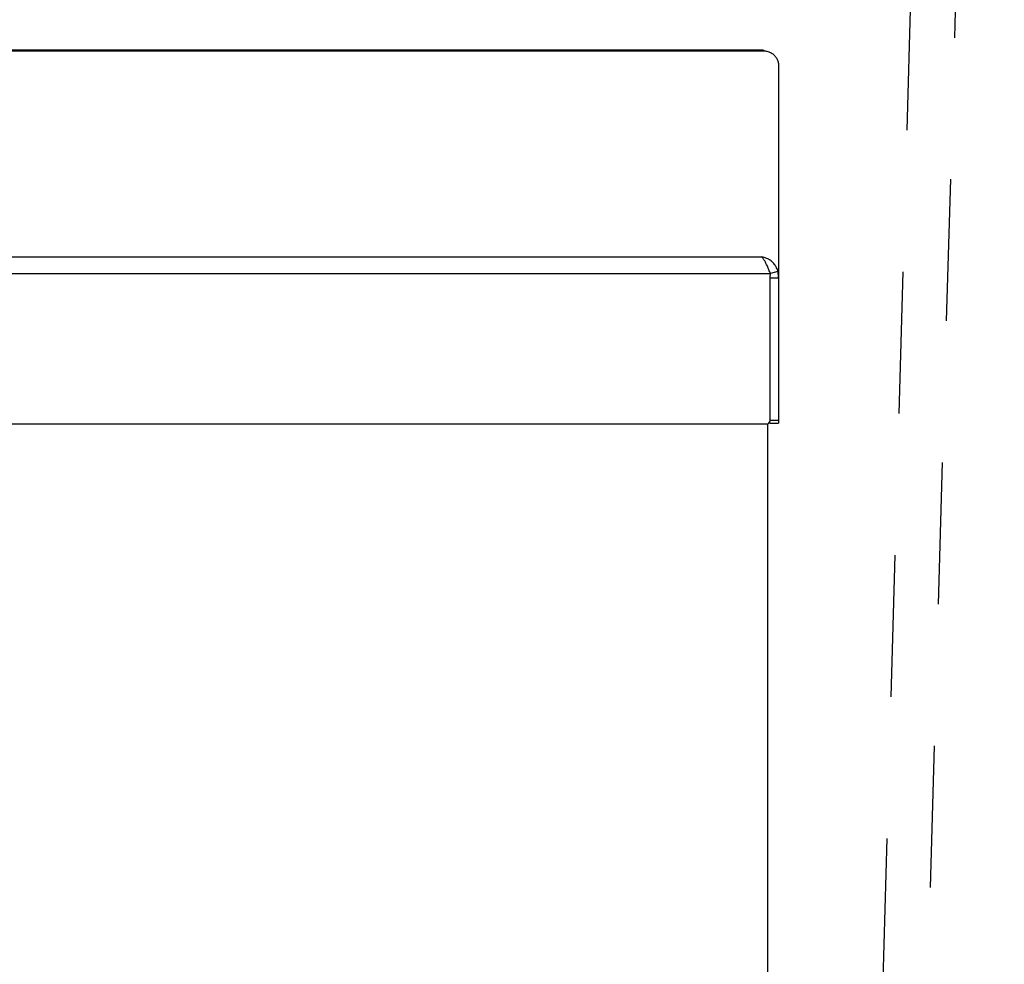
# Model space of a CAD drawing. Header units: inches. Extents: x 0 to 142, y 0 to 92.
# Tile 13 of 65: x 50.12 to 55.56, y 10.46 to 15.68. Entities that reach past the tile are written whole.
import ezdxf

# ---------------------------------------------------------------- set-up
doc = ezdxf.new("R2010")
doc.units = ezdxf.units.IN
doc.header["$LTSCALE"] = 7.824912
doc.header["$MEASUREMENT"] = 0
doc.linetypes.add('HIDDEN', pattern=[0.2, 0.1, -0.1])
doc.layers.get('0').update_dxf_attribs({"linetype": 'CONTINUOUS'})
doc.layers.add('DEFAULT_2', color=8, linetype='HIDDEN')

msp = doc.modelspace()

# ---------------------------------------------------------------- linework, layer by layer
at = {"color": 3, "linetype": 'Continuous'}
for p, q in [((54.2245, 15.5123), (37.2774, 15.5123)), ((37.2859, 15.5092), (54.2159, 15.5092)), ((54.3109, 15.4302), (54.3109, 13.4528)), ((37.2859, 14.3709), (54.2159, 14.3709)), ((37.2353, 14.279), (54.2665, 14.279)), ((54.2629, 14.2878), (54.2602, 14.2945)), ((54.2665, 14.279), (54.2629, 14.2878)), ((54.2629, 14.2542), (54.2629, 13.4638)), ((37.2545, 13.4482), (54.2473, 13.4482)), ((54.2509, 13.4486), (54.2509, 6.9751))]:
    msp.add_line(p, q, dxfattribs=at)
at = {"color": 7, "linetype": 'Continuous'}
for p, q in [((54.3078, 14.2897), (54.2664, 14.2793)), ((54.3109, 14.2542), (54.2629, 14.2542)), ((54.2629, 13.4684), (54.3109, 13.4684)), ((54.2629, 13.4528), (54.2629, 13.4609)), ((54.2629, 13.4528), (54.3109, 13.4528))]:
    msp.add_line(p, q, dxfattribs=at)
at = {"color": 3, "linetype": 'Continuous'}
for points in [[(54.2159, 15.5092), (54.2178, 15.5104), (54.2197, 15.5113), (54.2216, 15.5119), (54.2235, 15.5122), (54.2245, 15.5123)], [(54.2159, 15.5092), (54.2212, 15.5095), (54.2265, 15.5096), (54.2318, 15.5093)], [(54.2245, 15.5123), (54.2253, 15.5122), (54.2272, 15.512), (54.2291, 15.5114), (54.231, 15.5105), (54.2329, 15.5093), (54.2331, 15.5092)], [(54.2318, 15.5093), (54.2371, 15.5088), (54.2422, 15.5079), (54.2473, 15.5068), (54.2523, 15.5054), (54.2571, 15.5038), (54.2619, 15.5019), (54.2665, 15.4997), (54.2709, 15.4973), (54.2751, 15.4947), (54.2792, 15.4918), (54.2831, 15.4888), (54.2868, 15.4855), (54.2902, 15.482), (54.2934, 15.4783), (54.2964, 15.4745), (54.2991, 15.4705), (54.3015, 15.4664), (54.3037, 15.4622), (54.3056, 15.4578), (54.3072, 15.4534), (54.3085, 15.4488), (54.3096, 15.4442), (54.3103, 15.4396), (54.3108, 15.4349), (54.3109, 15.4302)], [(54.2654, 14.3523), (54.2609, 14.3553), (54.2563, 14.3581), (54.2515, 14.3606), (54.2466, 14.3629), (54.2416, 14.3649), (54.2366, 14.3666), (54.2315, 14.3681), (54.2263, 14.3693), (54.2211, 14.3703), (54.2159, 14.3709)], [(54.2602, 14.2945), (54.2581, 14.2997), (54.256, 14.3047), (54.2539, 14.3097), (54.2517, 14.3145), (54.2496, 14.3193), (54.2475, 14.324), (54.2454, 14.3285), (54.2433, 14.3329), (54.2412, 14.3371), (54.2391, 14.3411), (54.237, 14.345), (54.2349, 14.3486), (54.2328, 14.352), (54.2307, 14.3553), (54.2286, 14.3582), (54.2265, 14.361), (54.2243, 14.3635), (54.2222, 14.3657), (54.2201, 14.3677), (54.218, 14.3695), (54.2159, 14.3709)], [(54.3078, 14.2897), (54.3064, 14.2951), (54.3047, 14.3004), (54.3027, 14.3056), (54.3004, 14.3106), (54.2979, 14.3155), (54.2952, 14.3203), (54.2922, 14.325), (54.289, 14.3295), (54.2855, 14.3338), (54.2819, 14.3379), (54.278, 14.3418), (54.274, 14.3455), (54.2698, 14.349), (54.2654, 14.3523)], [(54.2665, 14.279), (54.2654, 14.2749), (54.2645, 14.2708), (54.2638, 14.2667), (54.2633, 14.2626), (54.263, 14.2584), (54.2629, 14.2542)], [(54.3109, 14.2542), (54.3108, 14.2602), (54.3106, 14.2661), (54.3101, 14.2721), (54.3095, 14.278), (54.3088, 14.2839), (54.3078, 14.2897)]]:
    msp.add_lwpolyline(points, dxfattribs=at)
msp.add_arc((54.2473, 13.4638), 0.0156, 270, 360, dxfattribs=at)
at = {"layer": 'DEFAULT_2', "color": 8, "linetype": 'HIDDEN'}
for p, q in [((55.3088, 25.2387), (54.7681, 6.2027)), ((55.018, 6.1956), (55.5587, 25.2316))]:
    msp.add_line(p, q, dxfattribs=at)

doc.saveas('drawing.dxf')
